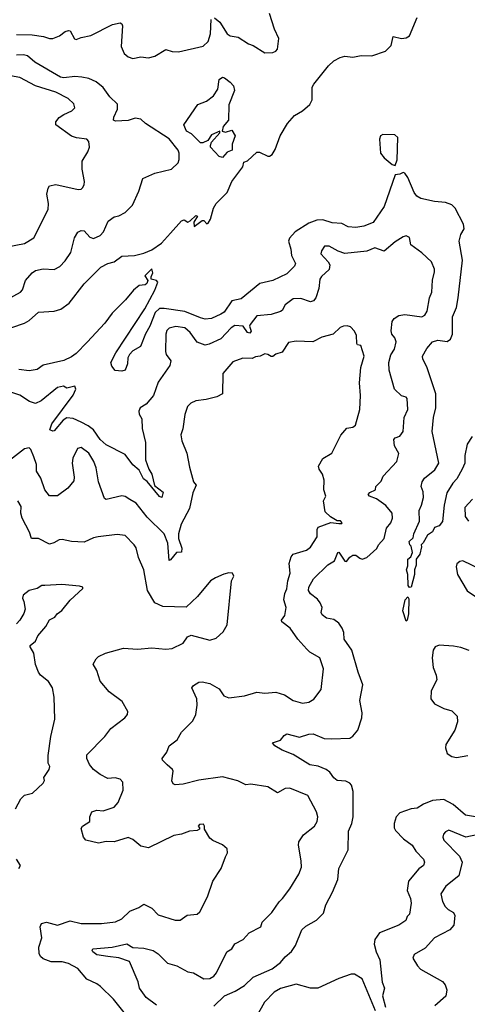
# Model space of a CAD drawing. Extents: x 2199565 to 2323334, y 894172 to 1018966.
# Tile 212 of 256: x 2213725 to 2216574, y 978872 to 985135. Entities that reach past the tile are written whole.
import ezdxf

# ---------------------------------------------------------------- set-up
doc = ezdxf.new("R2010")
doc.units = 0

msp = doc.modelspace()

# ---------------------------------------------------------------- linework, layer by layer
at = {"layer": '0CON10XD'}
for points in [[(2214963.6, 985146.4), (2214999.3, 985119.3), (2215044.3, 985044.3), (2215065, 985033.1), (2215115, 985024.3), (2215181.4, 984981.4), (2215211.2, 984971.2), (2215283.9, 984923.9), (2215335, 984926.7), (2215355, 984934), (2215365, 984946.7), (2215373.8, 985015), (2215346, 985075), (2215315.6, 985175)], [(2213705, 985039.7), (2213805, 985038.8), (2213877.2, 985027.2), (2213915, 985014.3), (2213935, 985014.3), (2213978.3, 985031.7), (2214015, 985059.2), (2214035, 985066.2), (2214045, 985063.3), (2214073.1, 985013.1), (2214085, 985008), (2214115, 985020.8), (2214176.6, 985033.4), (2214316.4, 985103.6), (2214365, 985114), (2214375, 985107.5), (2214378.6, 985095), (2214370.6, 984965), (2214389.8, 984919.8), (2214415, 984897.5), (2214445, 984888.6), (2214495, 984897.8), (2214545, 984892.2), (2214585, 984901.9), (2214655, 984944.3), (2214695, 984932), (2214735, 984931.2), (2214892.7, 984967.3), (2214925, 984996.7), (2214940, 985045), (2214944, 985135)], [(2215765.3, 984894.7), (2215793.1, 984903.1), (2215845, 984896.9), (2215897.1, 984907.1), (2215965.8, 984904.2), (2216053.3, 984935), (2216089.1, 984970.9), (2216102.4, 985027.6), (2216155, 985014.6), (2216185, 985019.3), (2216205, 985032.5), (2216255, 985148.8)], [(2213645, 983354.5), (2213728.9, 983401.1), (2213742.6, 983417.4), (2213760.6, 983475), (2213804, 983525), (2213825, 983539.4), (2213875, 983550.6), (2213945, 983545.7), (2213980, 983565), (2214015, 983600), (2214050.5, 983655), (2214072.8, 983747.2), (2214095, 983784), (2214115, 983794.2), (2214135, 983792.5), (2214171.7, 983751.7), (2214195, 983742.5), (2214237.6, 983762.4), (2214258.1, 983785), (2214287.1, 983852.9), (2214325, 983881.2), (2214355, 983888), (2214395, 983908), (2214442, 983955), (2214484, 984045), (2214507.5, 984125), (2214585, 984158), (2214690, 984185), (2214732.5, 984225), (2214740, 984245), (2214740, 984285), (2214733.3, 984305), (2214676.2, 984376.2), (2214525.6, 984475), (2214495, 984501.2), (2214459.1, 984509.1), (2214414.6, 984494.6), (2214335, 984488.5), (2214320.8, 984495), (2214322.9, 984515), (2214346.2, 984566.2), (2214346.8, 984596.8), (2214299.3, 984645), (2214255, 984703.8), (2214210.5, 984740.5), (2214165, 984761), (2214120.1, 984770.1), (2214075, 984773.1), (2214005, 984764.8), (2213985, 984770.2), (2213820, 984865), (2213773.8, 984905), (2213747.9, 984912.1), (2213705, 984909.1)], [(2213525, 983125.6), (2213755, 983205.4), (2213785, 983222.3), (2213845, 983273.5), (2213945, 983280.4), (2213985.5, 983294.5), (2214038.8, 983331.2), (2214135, 983455.7), (2214240.3, 983559.7), (2214285, 983583.6), (2214325, 983594.6), (2214375, 983629.6), (2214455, 983634.7), (2214515, 983649.2), (2214565, 983671.5), (2214627.7, 983712.3), (2214683.6, 983776.4), (2214755, 983855.6), (2214771.7, 983861.7), (2214795, 983847.5), (2214810, 983855), (2214845, 983890), (2214856.7, 983885), (2214833, 983847), (2214835, 983820), (2214885, 983857.5), (2214896.7, 983856.7), (2214915, 983836.7), (2214925, 983841.2), (2214939.2, 983865), (2214958, 983935), (2214975.8, 983965), (2215044.2, 984035), (2215074, 984106), (2215145, 984198.9), (2215151, 984229), (2215175, 984238), (2215235, 984292.2), (2215251.4, 984291.4), (2215305, 984266.7), (2215315, 984266.7), (2215331.7, 984278.3), (2215351.7, 984308.3), (2215382, 984395), (2215430, 984475), (2215474.4, 984525.6), (2215524.5, 984555.5), (2215571.4, 984595), (2215585.6, 984625), (2215585.8, 984705), (2215595.8, 984725), (2215689.3, 984840.7), (2215725, 984872.2), (2215765.3, 984894.7)], [(2213635, 983687.8), (2213755, 983712.2), (2213815, 983747.5), (2213905, 983927.5), (2213907.8, 983965), (2213897.1, 984025), (2213905, 984062.5), (2213915, 984078.8), (2213955, 984085.8), (2214095.8, 984054.2), (2214115, 984056), (2214125, 984066.2), (2214135.7, 984085), (2214138.1, 984105), (2214122.9, 984185), (2214122.9, 984235), (2214158.8, 984295), (2214168.8, 984325), (2214165, 984360), (2214152.5, 984375), (2214085.9, 984384.1), (2214054.5, 984394.5), (2213953.8, 984465), (2213954, 984485), (2213975, 984512), (2214005, 984532.5), (2214056.7, 984555), (2214075.9, 984574.1), (2214068.8, 984598.8), (2214034.2, 984634.2), (2213955, 984673.1), (2213825, 984713.2), (2213725, 984767.5), (2213642.1, 984782.1)], [(2215015, 984257.9), (2214995, 984265.4), (2214940, 984325), (2214938.7, 984335), (2214946.2, 984355), (2214998.8, 984415), (2214997.5, 984425), (2214945, 984401.4), (2214922.7, 984367.3), (2214889.3, 984350.7), (2214875, 984350.6), (2214819, 984409), (2214786.7, 984425), (2214770, 984465), (2214857.5, 984595), (2214913, 984617), (2214958.8, 984651.2), (2214986.7, 984693.3), (2214994.7, 984755), (2215015, 984768.2), (2215029.1, 984765), (2215065, 984736.9), (2215085, 984714.6), (2215092.4, 984685), (2215056.5, 984593.5), (2215053.3, 984495), (2215019.4, 984455), (2215012.5, 984425), (2215035, 984419.6), (2215075, 984431.4), (2215095.6, 984395), (2215076.1, 984343.9), (2215076.6, 984305), (2215045, 984291.1), (2215015, 984257.9)], [(2216115, 984206.7), (2216126.2, 984243.8), (2216131.9, 984385), (2216112.2, 984402.2), (2216035, 984404), (2216022, 984395), (2216014.5, 984375.5), (2216021.5, 984285), (2216045, 984255.5), (2216095, 984214.3), (2216115, 984206.7)], [(2216605, 982484.2), (2216571.9, 982435), (2216558, 982362), (2216557.1, 982315), (2216541.1, 982275), (2216507.1, 982215), (2216482.5, 982187.5), (2216444.1, 982125), (2216426.5, 982046.5), (2216415, 981943.3), (2216393.8, 981916.2), (2216364, 981905), (2216351.9, 981878.1), (2216320, 981855), (2216293.3, 981806.7), (2216280, 981795), (2216282.5, 981782.5), (2216272, 981735), (2216247.1, 981702.9), (2216247.5, 981665), (2216238.1, 981635), (2216237.1, 981605), (2216215.7, 981525), (2216205, 981522.5), (2216197.1, 981535), (2216195.7, 981605), (2216185.8, 981635), (2216195, 981660), (2216195.9, 981704.1), (2216215, 981717.5), (2216225.7, 981745), (2216216.7, 981785), (2216207.5, 981795), (2216204, 981815), (2216230, 981840), (2216233.3, 981865), (2216270, 981945), (2216266.4, 982013.6), (2216282.3, 982047.7), (2216293.8, 982095), (2216291.7, 982131.7), (2216280, 982165), (2216286.7, 982195), (2216301.7, 982218.3), (2216367.5, 982272.5), (2216391.9, 982315), (2216350, 982515), (2216359.1, 982605), (2216372.9, 982665), (2216373.7, 982755), (2216316.7, 982926.7), (2216290, 982975), (2216288, 982995), (2216315.7, 983044.3), (2216351.2, 983085), (2216385, 983097.1), (2216445, 983088.4), (2216467.5, 983102.5), (2216478.4, 983135), (2216478.7, 983245), (2216504.3, 983305), (2216515.3, 983364.7), (2216542.3, 983605), (2216521.1, 983725), (2216531.4, 983768.6), (2216554.3, 983805), (2216549.4, 983835), (2216496.5, 983935), (2216475, 983956.5), (2216435, 983972.5), (2216365, 983977.5), (2216277.4, 983997.4), (2216253.1, 984013.1), (2216234.7, 984034.7), (2216195, 984132), (2216175, 984159.2), (2216165, 984162), (2216145, 984152), (2216115, 984147.5), (2216045, 983945.7), (2215974.2, 983845.8), (2215915, 983820.5), (2215865, 983812), (2215815, 983817.1), (2215775, 983837.9), (2215712.7, 983842.7), (2215655, 983862), (2215615, 983859.2), (2215565, 983840.3), (2215478.5, 983785), (2215441.1, 983745), (2215435.5, 983725), (2215450.4, 983675), (2215454.6, 983634.6), (2215479.2, 983585), (2215472.7, 983567.3), (2215425, 983519.2), (2215335, 983475.7), (2215252.6, 983457.4), (2215135, 983360), (2215075, 983346), (2215025.7, 983275), (2215005, 983261.9), (2214945, 983234.4), (2214905, 983230.9), (2214875, 983237.5), (2214775, 983279.6), (2214645, 983298.8), (2214615, 983297.5), (2214587.8, 983272.2), (2214552.3, 983185), (2214525, 983137.1), (2214494.5, 983055.5), (2214445, 983028.8), (2214423.8, 983005), (2214413.8, 982985), (2214411.2, 982945), (2214396.7, 982905), (2214375, 982898.8), (2214333, 982903), (2214311.7, 982931.7), (2214305.7, 982955), (2214336.4, 983015), (2214522, 983295), (2214585.5, 983415), (2214603.8, 983465), (2214596.2, 983476.2), (2214562.5, 983485), (2214560.7, 983499.3), (2214572.5, 983525), (2214565, 983550), (2214522, 983505), (2214540.8, 983475), (2214534.1, 983455.9), (2214522.6, 983447.4), (2214485, 983443.3), (2214449.4, 983415), (2214397.6, 983352.4), (2214312.6, 983267.4), (2214266.9, 983205), (2214155, 983084.1), (2214085, 983011.1), (2214055, 982989.5), (2214005, 982966), (2213875, 982937.5), (2213835, 982908.8), (2213785, 982902), (2213719.3, 982909.3)], [(2214959.6, 978860.4), (2215027.5, 978925), (2215096.2, 978955), (2215155, 978992.5), (2215210, 979045), (2215332.1, 979097.9), (2215385, 979138.1), (2215415.3, 979174.7), (2215455, 979208.6), (2215480.9, 979245), (2215520.8, 979345), (2215545, 979368.8), (2215612.8, 979407.2), (2215659.2, 979450.8), (2215673.3, 979505), (2215715, 979584.2), (2215748.5, 979665), (2215755.4, 979735), (2215816.3, 979855), (2215817.7, 979972.3), (2215837.8, 980022.2), (2215847.1, 980065), (2215847.7, 980225), (2215835.5, 980265), (2215825, 980278.1), (2215800.9, 980290.9), (2215745, 980296.5), (2215725, 980311.9), (2215698.2, 980348.2), (2215675, 980365.4), (2215625, 980386.9), (2215572, 980395), (2215465, 980460.8), (2215395, 980488), (2215348.8, 980515), (2215333.3, 980535), (2215385, 980552.5), (2215407.3, 980582.7), (2215425, 980592), (2215505, 980571.5), (2215565, 980590.4), (2215592.8, 980592.8), (2215661.9, 980561.9), (2215709.8, 980559.8), (2215825, 980565.6), (2215845, 980577.1), (2215877.1, 980615), (2215902.5, 980695), (2215903.5, 980725), (2215889.5, 980805), (2215909.4, 980905), (2215878.5, 980985), (2215838.8, 981125), (2215790.4, 981195), (2215787, 981237), (2215777.9, 981265), (2215755, 981296.7), (2215725, 981318.9), (2215678.3, 981328.3), (2215649.2, 981349.2), (2215644, 981365), (2215649.4, 981395), (2215638.1, 981425), (2215619.5, 981449.5), (2215575, 981482), (2215563.1, 981505), (2215564.2, 981524.2), (2215595, 981578), (2215685, 981667.5), (2215728.1, 981691.9), (2215750, 981745), (2215755, 981746.9), (2215765, 981735.8), (2215795, 981691.1), (2215805, 981689.5), (2215825, 981715.5), (2215845, 981729.1), (2215865, 981729.1), (2215889.2, 981709.2), (2215905, 981703.5), (2215935, 981713.1), (2215998.5, 981771.5), (2216008.8, 981795), (2216044.2, 981835), (2216058.7, 981901.3), (2216087.8, 981935), (2216098.5, 981965), (2216094.5, 981995), (2216054.5, 982045), (2215995, 982087.3), (2215951.1, 982105), (2215942.2, 982115), (2215952.2, 982127.8), (2215990, 982145), (2215991.2, 982165), (2216025, 982200), (2216038.3, 982231.7), (2216124.4, 982325), (2216138, 982375), (2216110.8, 982425), (2216105.7, 982464.3), (2216114.5, 982475.5), (2216145, 982485.7), (2216165.6, 982515), (2216172, 982605), (2216194.3, 982655), (2216191.2, 982725), (2216183.9, 982733.9), (2216155, 982742), (2216109.4, 982785), (2216075.8, 982905.8), (2216074.2, 982955), (2216087.9, 983002.1), (2216110.3, 983039.8), (2216121.2, 983085), (2216111.8, 983111.8), (2216093.1, 983135), (2216089.4, 983155), (2216095.6, 983215), (2216108.6, 983235), (2216137.4, 983252.6), (2216175, 983260.4), (2216285, 983244.2), (2216303.8, 983255), (2216318.7, 983281.3), (2216333.1, 983365), (2216348.2, 983401.8), (2216352.9, 983477.1), (2216365, 983530), (2216365, 983547.5), (2216346, 983595), (2216285, 983652.5), (2216215, 983702), (2216205, 983750), (2216185, 983760.6), (2216165, 983754.4), (2216115, 983721.1), (2216045, 983662.5), (2215985, 983683.1), (2215935, 983661.8), (2215795, 983648.5), (2215752.1, 983662.1), (2215695, 983693.5), (2215665.7, 983694.3), (2215644.6, 983665.4), (2215640.8, 983645), (2215687.5, 983595)], [(2215687.5, 983595), (2215698.5, 983575), (2215695, 983546.2), (2215645, 983501.4), (2215635.5, 983485), (2215628.2, 983425), (2215610.5, 983365), (2215595, 983345.6), (2215575, 983341.1), (2215515, 983360.4), (2215465, 983359.5), (2215415, 983320.6), (2215395.4, 983284.6), (2215385, 983277.8), (2215325, 983259.6), (2215235, 983251.9), (2215191.1, 983195), (2215188.2, 983185), (2215197, 983153), (2215188.7, 983141.3), (2215173.6, 983145), (2215146.3, 983186.3), (2215095, 983188.9), (2215070, 983175), (2215005.2, 983104.8), (2214929.9, 983070.1), (2214904.6, 983064.6), (2214853.9, 983083.9), (2214808.8, 983145), (2214775, 983175.4), (2214717.6, 983182.4), (2214676.8, 983173.2), (2214662.1, 983157.9), (2214655.5, 983135), (2214652.2, 983025), (2214656.9, 983005), (2214685.8, 982964.2), (2214679.4, 982935), (2214605, 982828.8), (2214576.2, 982743.8), (2214529.8, 982690.2), (2214492, 982665), (2214482.5, 982645), (2214484.2, 982625), (2214501.4, 982595), (2214503.6, 982535), (2214525.6, 982444.4), (2214525.5, 982335), (2214546.5, 982275), (2214565.2, 982245), (2214581.8, 982171.8), (2214638.8, 982128.8), (2214628.8, 982095), (2214615, 982102.9), (2214536.7, 982196.7), (2214513.3, 982215), (2214485, 982268.6), (2214445, 982302.5), (2214395, 982368.6), (2214275, 982430.4), (2214236, 982465), (2214195, 982525.4), (2214161.2, 982551.2), (2214115.1, 982575.1), (2214065, 982598.4), (2214025, 982601.8), (2214001.7, 982588.3), (2213945, 982518.8), (2213935, 982516.7), (2213916.4, 982526.4), (2213929.6, 982565), (2214065, 982746.9), (2214081.4, 982785), (2214075, 982803.3), (2214025, 982792), (2214003.6, 982803.6), (2213965, 982794.3), (2213860.5, 982709.5), (2213825, 982693.9), (2213786.2, 982706.2), (2213726.2, 982746.2), (2213605, 982786.7)], [(2214595, 978866.7), (2214529.5, 978915), (2214486.5, 978975), (2214478.5, 979015), (2214423.8, 979145), (2214355, 979168.1), (2214286.1, 979176.1), (2214215, 979187.5), (2214190.4, 979205), (2214185.5, 979215), (2214190, 979225), (2214314.2, 979235.8), (2214406.7, 979256.7), (2214444.3, 979234.3), (2214515, 979228.8), (2214575, 979213.9), (2214605, 979193.6), (2214665, 979134.6), (2214725, 979115.6), (2214795, 979078.6), (2214831.7, 979071.7), (2214896.7, 979035), (2214935, 979036.7), (2214959.5, 979050.5), (2214978.1, 979071.9), (2215044, 979206), (2215074.4, 979225.6), (2215095, 979257.1), (2215146, 979285), (2215185, 979327.1), (2215260, 979365), (2215268, 979395), (2215329.2, 979455), (2215375.7, 979524.3), (2215398, 979545), (2215443.2, 979606.8), (2215501.3, 979698.7), (2215518.1, 979745), (2215516.9, 979785), (2215499.4, 979885), (2215501.4, 979905), (2215530.6, 979949.4), (2215601.4, 980005), (2215618.1, 980035), (2215621.4, 980065), (2215613.9, 980096.1), (2215559.1, 980199.1), (2215445, 980245.7), (2215415, 980244), (2215365, 980217.5), (2215305, 980256), (2215195, 980271.9), (2215165, 980268.9), (2215113.1, 980293.1), (2215015, 980318.8), (2214865, 980298.1), (2214765, 980272.7), (2214715, 980267.5), (2214702.5, 980275), (2214693.9, 980293.9), (2214700.8, 980355), (2214697.1, 980365), (2214664.2, 980395), (2214634, 980425), (2214632.5, 980435), (2214662, 980475), (2214675, 980516.7), (2214726.2, 980555), (2214755, 980603.8), (2214825.8, 980675), (2214845.5, 980714.5), (2214854.3, 980774.3), (2214852.9, 980815), (2214821.2, 980885), (2214831.2, 980898.8), (2214865, 980920), (2214885, 980924), (2214935, 980912.5), (2214995, 980879.2), (2215024.6, 980834.6), (2215055, 980821.4), (2215155, 980833.3), (2215233, 980857), (2215285, 980851.9), (2215355, 980856.9), (2215410.6, 980840.6), (2215465, 980804.3), (2215525, 980787.5), (2215565, 980793.1), (2215597.6, 980812.4), (2215644, 980875), (2215658.6, 981005), (2215635, 981076.2), (2215571.6, 981111.6), (2215551.3, 981131.3), (2215494.3, 981195), (2215445.6, 981265), (2215393.8, 981305), (2215392, 981315), (2215411.4, 981345), (2215420.6, 981395), (2215406.7, 981445), (2215412.5, 981485), (2215425.5, 981514.5), (2215430.5, 981565), (2215446.5, 981615), (2215440.5, 981675), (2215451.8, 981718.2), (2215465, 981734.2), (2215550.2, 981759.8), (2215575, 981779.2), (2215618.5, 981845), (2215617.3, 981892.7), (2215623.6, 981906.4), (2215705, 981936.2), (2215755, 981930), (2215775, 981930), (2215777.5, 981935), (2215767, 981947), (2215745, 981947.5), (2215702.7, 981972.7), (2215668, 982005), (2215659.2, 982075), (2215672.5, 982105), (2215660.8, 982145), (2215662.5, 982205), (2215652.5, 982245), (2215631.2, 982275), (2215626, 982295), (2215655, 982343.3), (2215712.3, 982377.7), (2215768.8, 982491.2), (2215807.5, 982537.5), (2215845, 982542.5), (2215862.5, 982555), (2215889.2, 982655), (2215892.9, 982745), (2215887.1, 982825), (2215896.8, 982923.2), (2215917.5, 982995), (2215895, 983062.5), (2215875, 983066.7), (2215870, 983075), (2215867.5, 983125), (2215855, 983153.3), (2215830.7, 983180.7), (2215808.3, 983188.3), (2215785, 983186.2), (2215765, 983176.2), (2215718.8, 983135), (2215646.7, 983115), (2215590, 983085), (2215485, 983090.8), (2215435, 983080.8), (2215395, 983020.6), (2215355, 983008.1), (2215335, 982993.3), (2215325, 982991.9), (2215305, 983005.5), (2215285, 983009.5), (2215255, 982994.5), (2215225, 982990.8), (2215205, 982978.8), (2215145, 982981.9), (2215082.1, 982957.9), (2215016.7, 982885), (2215015.6, 982754.4), (2214980, 982735), (2214911.8, 982718.2), (2214845, 982710.6), (2214813.7, 982696.3), (2214792.5, 982675), (2214775.7, 982624.3), (2214763, 982533), (2214751.2, 982495), (2214755.9, 982455.9), (2214787.8, 982377.8), (2214805, 982287.5), (2214831.9, 982195), (2214848.1, 982175), (2214825.6, 982125.6), (2214806.2, 982025), (2214753.4, 981926.6), (2214736.4, 981863.6), (2214734.7, 981835), (2214756.7, 981773.3), (2214755, 981748.9), (2214722.7, 981745), (2214685, 981698.8), (2214675, 981694), (2214668.3, 981805), (2214645, 981864.2), (2214535, 981969.5), (2214465, 982059.4), (2214425, 982082.5)], [(2214425, 982082.5), (2214395, 982101.1), (2214375, 982105.5), (2214275, 982083.5), (2214265, 982089.2), (2214226.2, 982195), (2214211.5, 982285), (2214197.5, 982325), (2214165, 982376.9), (2214115, 982412.9), (2214092.8, 982407.2), (2214063.8, 982345), (2214059.2, 982315), (2214071.1, 982225), (2214069.1, 982200.9), (2214031.2, 982155), (2213965, 982106.2), (2213915, 982106.2), (2213884, 982144), (2213859.3, 982219.3), (2213832.7, 982262.7), (2213831.2, 982305), (2213815.4, 982355), (2213795, 982400.8), (2213785, 982410.5), (2213755, 982404.8), (2213515, 982220.8)], [(2216605.6, 982085), (2216557.3, 982032.7), (2216559.4, 981975), (2216580.8, 981945)], [(2214398.6, 978808.6), (2214321.4, 978905), (2214238, 978985), (2214215, 979002.9), (2214152.1, 979032.1), (2214095, 979099.2), (2214035, 979131.5), (2213995, 979141.1), (2213925, 979142.3), (2213875, 979160.9), (2213857.1, 979175), (2213848.6, 979195), (2213847.1, 979235), (2213865.5, 979295), (2213854, 979365), (2213863.9, 979386.1), (2213896.1, 979393.9), (2213965, 979374.4), (2214045, 979402.5), (2214115, 979385.5), (2214245, 979386.4), (2214335, 979397.1), (2214374.2, 979415), (2214425, 979464.4), (2214482.4, 979487.6), (2214515, 979509.2), (2214565, 979484), (2214605, 979440.8), (2214715, 979406.7), (2214745, 979407.5), (2214790.3, 979439.7), (2214855, 979446), (2214870.6, 979459.4), (2214919.4, 979555), (2214954.4, 979655.6), (2215006.2, 979735), (2215035, 979810), (2215046.7, 979835), (2215045, 979860), (2215015, 979886.7), (2214954.1, 979914.1), (2214935, 979928.8), (2214900, 979985), (2214901.2, 980005), (2214895, 980018), (2214870, 980015), (2214860, 980005), (2214870, 979995), (2214870, 979985), (2214855, 979977.5), (2214805, 979973.8), (2214755, 979954), (2214705, 979946.2), (2214545, 979868), (2214495, 979878), (2214445, 979920), (2214415, 979932.5), (2214325, 979904.7), (2214275, 979908), (2214226.4, 979896.4), (2214145, 979916.7), (2214130, 979935), (2214115, 979990), (2214124.4, 980005.6), (2214171.2, 980035), (2214170.8, 980065), (2214184.3, 980095.7), (2214215, 980105.8), (2214255, 980101.9), (2214326, 980125), (2214350.6, 980155), (2214384, 980235), (2214381.2, 980285), (2214364.1, 980304.1), (2214331.7, 980311.7), (2214285, 980307.8), (2214237, 980333), (2214195, 980365.8), (2214168.3, 980398.3), (2214152.2, 980435), (2214151.8, 980458.2), (2214266.5, 980575), (2214304.7, 980625.3), (2214394, 980695), (2214410, 980715), (2214412, 980735), (2214377.8, 980797.8), (2214295, 980859.2), (2214236.8, 980926.8), (2214215.8, 980995), (2214192.5, 981035), (2214210.9, 981069.1), (2214226.7, 981085), (2214270, 981105), (2214385, 981137.1), (2214475, 981131.9), (2214565, 981139.5), (2214655, 981131.1), (2214695.7, 981134.3), (2214765, 981170), (2214791.7, 981208.3), (2214815, 981220), (2214935, 981188.8), (2214975, 981201.2), (2215018.8, 981241.2), (2215044.2, 981285.8), (2215072.5, 981565), (2215086.7, 981595), (2215080, 981615), (2215056.7, 981616.7), (2215025, 981608.8), (2214970, 981585), (2214940, 981565), (2214856.2, 981465), (2214785, 981397.5), (2214635, 981402.5), (2214585, 981426.2), (2214537.5, 981505), (2214514.4, 981635), (2214480.8, 981715), (2214465.8, 981775), (2214454, 981795), (2214395, 981854), (2214345, 981860), (2214224.3, 981845.7), (2214195, 981840), (2214135, 981811.2), (2214055, 981816), (2213995, 981827.5), (2213975, 981825.7), (2213942.7, 981807.3), (2213915, 981798.6), (2213845, 981835.6), (2213800, 981835), (2213786.9, 981875), (2213740, 981965), (2213732.5, 981995), (2213735, 982037.5), (2213712, 982075)], [(2216663.1, 981635), (2216545, 981692.2), (2216525, 981688.6), (2216506.5, 981673.5), (2216501.8, 981655), (2216511.9, 981605), (2216571.8, 981501.8), (2216625, 981466.5)], [(2213698.5, 980115), (2213731.5, 980178.5), (2213755, 980201.9), (2213805.4, 980214.6), (2213875, 980277.5), (2213882.5, 980295), (2213877.5, 980315), (2213913.3, 980365), (2213916.2, 980385), (2213906.7, 980405), (2213906.2, 980455), (2213922.5, 980575), (2213949.2, 980685), (2213944.3, 980825), (2213932.9, 980885), (2213908.8, 980925), (2213856.7, 980965), (2213844.4, 980984.4), (2213824.3, 981034.3), (2213814, 981105), (2213791.2, 981145), (2213791.2, 981155), (2213825, 981182.5), (2213840, 981215), (2213890, 981275), (2213913.6, 981316.4), (2213947.5, 981335), (2213963.6, 981356.4), (2213993, 981377), (2214045, 981443.3), (2214127, 981517), (2214127.5, 981525), (2214105, 981532), (2213992.3, 981542.3), (2213885, 981536.2), (2213865, 981536.7), (2213835, 981516.7), (2213785.7, 981504.3), (2213747.5, 981475), (2213742.9, 981455), (2213752, 981435), (2213760, 981385), (2213751.7, 981358.3), (2213726.2, 981315), (2213705, 981292.5)], [(2216185, 981308.8), (2216163.8, 981375), (2216177.8, 981445), (2216195, 981463.8), (2216201.4, 981451.4), (2216200, 981355), (2216191.2, 981315), (2216185, 981308.8)], [(2216585, 981122.9), (2216531.5, 981141.5), (2216485, 981149.6), (2216395, 981155.4), (2216369.4, 981145), (2216357.3, 981125), (2216349.6, 981075), (2216357.3, 981015), (2216375.4, 980965), (2216378.8, 980935), (2216343.9, 980865), (2216342, 980815), (2216365, 980783.3), (2216425, 980753.3), (2216475, 980738.6), (2216508.6, 980705), (2216510.7, 980669.3), (2216494.5, 980615), (2216436.9, 980525), (2216434.2, 980504.2), (2216445, 980466.7), (2216475, 980448.1), (2216505, 980442.2), (2216576.7, 980455)], [(2216650.8, 980060.8), (2216561.9, 980075), (2216483.1, 980143.1), (2216425, 980174.2), (2216352.1, 980167.9), (2216295, 980144.7), (2216255, 980119.2), (2216216.7, 980115), (2216145, 980089.6), (2216121.1, 980065), (2216107.6, 980022.4), (2216107.3, 979995), (2216117, 979977), (2216168.1, 979925), (2216222.5, 979885), (2216245.3, 979845.3), (2216294.5, 979795), (2216300.6, 979775), (2216294.2, 979755), (2216266, 979734), (2216200, 979655), (2216190.4, 979595), (2216211.1, 979545), (2216215.6, 979515), (2216206, 979445), (2216190, 979430), (2216181.4, 979405), (2216138.8, 979375), (2216015, 979325.5), (2215985.5, 979285), (2215980.5, 979255), (2215993.3, 979205), (2216016.2, 979155), (2216032, 979012), (2216047.5, 978975), (2216034.4, 978925.6), (2216053.6, 978853.6)], [(2216635, 979950.4), (2216564.6, 979934.6), (2216455, 979980), (2216435, 979970), (2216422.9, 979955), (2216418.1, 979935), (2216424.4, 979915), (2216524.5, 979814.5), (2216541.4, 979775), (2216520.7, 979689.3), (2216437.4, 979622.6), (2216405.8, 979575), (2216416.6, 979526.6), (2216432.9, 979495), (2216452, 979475), (2216485.8, 979455), (2216495, 979437.5), (2216488.2, 979375), (2216461.4, 979345), (2216365, 979295.5), (2216305, 979229.4), (2216235, 979188.8), (2216226.2, 979165), (2216256.6, 979116.6), (2216276.3, 979096.3), (2216415, 979017.1), (2216431.9, 978995), (2216442.9, 978965), (2216437.2, 978922.8), (2216367.3, 978862.7)], [(2213720, 979735), (2213730, 979755), (2213703.3, 979795)], [(2215989.8, 978829.8), (2215905, 979034), (2215855, 979063.3), (2215835, 979063.3), (2215755, 979036.7), (2215622.5, 978975), (2215575.6, 978974.4), (2215485, 979000.4), (2215385, 978972.7), (2215345, 978949.5), (2215283.5, 978885), (2215231.9, 978795)]]:
    msp.add_lwpolyline(points, dxfattribs=at)

doc.saveas('drawing.dxf')
